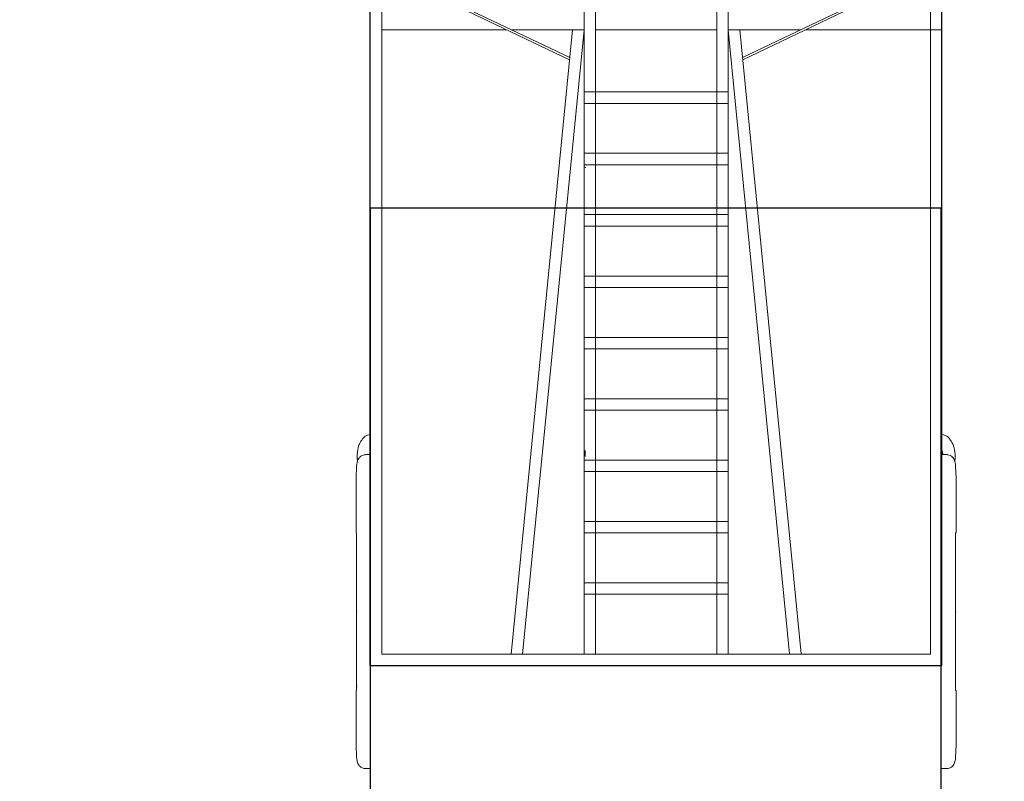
# Model space of a CAD drawing. Header units: millimetres. Extents: x 2204655785 to 2205143108, y 485765510 to 486291538.
# Tile 16 of 156: x 2204910565 to 2204914871, y 486134328 to 486137658. Entities that reach past the tile are written whole.
import ezdxf
from ezdxf.enums import TextEntityAlignment as Align
from ezdxf.lldxf.tags import DXFTag

# ---------------------------------------------------------------- set-up
doc = ezdxf.new("R2010")
doc.units = ezdxf.units.MM
doc.linetypes.add('НЕВИДИМАЯX2', pattern=[19.05, 12.7, -6.35])
for name, color, linetype in [('206ППР Панелевоз', 7, 'Continuous'), ('ППР_Опасная зона от крана', 1, 'Continuous'), ('ППР_Разрез', 5, 'Continuous'), ('ППР_Стрела', 7, 'Continuous')]:
    doc.layers.add(name, color=color, linetype=linetype)
doc.styles.add('ППРк_М1-1', font='GOST_Common Italic.ttf', dxfattribs={"height": 800})
doc.styles.add('ППРк_М1-1кран', font='GOST_Common Italic.ttf', dxfattribs={"width": 0.8, "height": 600})
tags = doc.linetypes.add('опасная зона_Кран', pattern='A,30,-8,4,-8,30,-8,4,-8,30,-8,4,[230,Bbox.shx,S=2.5,R=0,X=0,Y=-10],-6', length=148).pattern_tags.tags
tags[24] = DXFTag(74, 5)

# ---------------------------------------------------------------- blocks, each defined once
blk = doc.blocks.new('*U443')
at = {"layer": 'ППР_Опасная зона от крана', "linetype": 'опасная зона_Кран', "lineweight": 80, "ltscale": 100}
blk.add_arc((23215, 0), 50270, 270, 90, dxfattribs=at)
at = {"layer": 'ППР_Стрела', "linetype": 'НЕВИДИМАЯX2', "lineweight": 50, "ltscale": 100}
blk.add_arc((23215, 0), 38700, 270, 90, dxfattribs=at)
at = {"layer": 'ППР_Стрела', "linetype": 'Continuous', "lineweight": 100}
blk.add_arc((23215, 0), 30700, 270, 90, dxfattribs=at)
at = {"style": 'ППРк_М1-1', "width": 0.8}
for tag, p, height, flags in [('ОПАСНАЯ_ЗОНА', (25480.86, 21929.55), 800, 1), ('ОТЛЕТ_ГРУЗА', (25413.72, 20678.22), 800, 1), ('Кол-во_элементов', (2695.66, -1978.25), 1200, 8)]:
    blk.add_attdef(tag, p, '', height=height, dxfattribs=dict(at, flags=flags))
at = {"style": 'ППРк_М1-1', "width": 0.8, "flags": 8}
blk.add_attdef('МАРКА_КРАНА', text='', height=1200, dxfattribs=at).set_placement((8837.5, 818.17), align=Align.CENTER)
blk.add_attdef('ВЫСОТА', text='', height=1200, dxfattribs=at).set_placement((9134.89, -8454.02), align=Align.MIDDLE_CENTER)
at = {"layer": 'Defpoints', "style": 'ППРк_М1-1', "width": 0.8, "flags": 1}
for tag, p in [('МАКСИМАЛЬНАЯ_ДЛИНА_ГРУЗА', (25470.43, 19233.22)), ('ШИРИНА_ГРУЗА', (25397.01, 17803.51))]:
    blk.add_attdef(tag, p, '', height=800, dxfattribs=at)
at = {"layer": 'ППР_Разрез', "style": 'ППРк_М1-1кран', "width": 0.8, "flags": 8}
for tag, p in [('РАЗРЕЗ2', (-1027.85, 55181.17)), ('РАЗРЕЗ', (-1731.87, -54129.29))]:
    blk.add_attdef(tag, p, '', height=800, dxfattribs=at)
at = {"layer": 'ППР_Стрела', "style": 'ППРк_М1-1кран', "width": 0.8, "flags": 8}
for tag, p in [('ВЫСОТА_КРЮКА_ГОРИЗ', (-19652.89, 21607.87)), ('ГАБАРИТ_СТРЕЛЫ', (-25019.84, 21408.72)), ('ВЫСОТА_КРЮКА_НАКЛ', (-20393.31, 20761.66)), ('ВЫЛЕТ', (-16616.63, 14016.8))]:
    blk.add_attdef(tag, p, '', height=800, rotation=317, dxfattribs=at)
blk = doc.blocks.new('*U53')
blk.add_lwpolyline([(7446.2, 1251.1), (4884, 1251.1), (4884, -1246.3), (7446.2, -1246.3)], close=True)
at = {"layer": '206ППР Панелевоз', "lineweight": 5}
for p, q in [((5903.6, 1294.6), (5898.5, 1291.4)), ((5909.3, 1297.6), (5903.6, 1294.6)), ((5916.8, 1301), (5909.3, 1297.6)), ((5918, 1302.5), (5916.8, 1301)), ((5916.8, 1301), (5916.8, 1301)), ((5920.5, 1303.9), (5918, 1302.5)), ((5924.9, 1305.1), (5920.5, 1303.8)), ((5920.5, 1303.8), (5920.5, 1303.9)), ((5932.3, 1307), (5924.9, 1305.1)), ((5940.6, 1308.6), (5932.3, 1307)), ((5951, 1310.1), (5940.6, 1308.6)), ((5961.9, 1311.4), (5951, 1310.1)), ((5967.7, 1311.5), (5961.9, 1311.4)), ((5967.1, 1292.4), (5965.6, 1289.3)), ((5969, 1295.4), (5967.1, 1292.4)), ((5976.9, 1311.2), (5967.7, 1311.5)), ((5971.2, 1298.1), (5969, 1295.4)), ((5973.6, 1300.6), (5971.2, 1298.1)), ((5976.3, 1302.8), (5973.6, 1300.6)), ((5980.3, 1305.5), (5976.3, 1302.8)), ((5991.6, 1310.2), (5976.9, 1311.2)), ((5984.4, 1307.6), (5980.3, 1305.5)), ((5988.7, 1309.4), (5984.4, 1307.6)), ((5993.2, 1310.7), (5988.7, 1309.4)), ((5998, 1311.8), (5993.2, 1310.7)), ((6004.6, 1312.8), (5998, 1311.8)), ((6011.3, 1313.4), (6004.6, 1312.8)), ((6066.2, 1315.9), (6011.3, 1313.4)), ((6303.7, 1315.9), (6066.2, 1315.9)), ((6303.7, 1313.8), (6303.7, 1315.9)), ((6303.7, 1313.7), (6321.2, 1313.8)), ((6303.7, 1313.8), (6974.2, 1313.6)), ((6321.2, 1313.8), (6321.3, 1313.8)), ((6974.3, 1313.7), (6974.2, 1313.7)), ((6974.2, 1313.7), (6974.2, 1313.6)), ((6976.6, 1313.8), (6974.3, 1313.7)), ((6994.1, 1313.7), (6976.6, 1313.8)), ((6994.1, 1315.9), (6994.1, 1313.7)), ((6994.1, 1313.7), (6994.1, 1315.9)), ((6994.1, 1315.9), (7231.7, 1315.9)), ((7231.7, 1315.9), (7286.5, 1313.4)), ((7286.5, 1313.4), (7293.2, 1312.8)), ((7293.2, 1312.8), (7299.8, 1311.8)), ((7299.8, 1311.8), (7304.7, 1310.7)), ((7304.7, 1310.7), (7309.1, 1309.4)), ((7309.1, 1309.4), (7313.4, 1307.6)), ((7313.4, 1307.6), (7317.5, 1305.5)), ((7317.5, 1305.5), (7321.5, 1302.8)), ((7321.5, 1302.8), (7324.2, 1300.6)), ((7324.2, 1300.6), (7326.6, 1298.1)), ((7326.6, 1298.1), (7328.8, 1295.4)), ((7328.8, 1295.4), (7330.7, 1292.4)), ((7330.7, 1292.4), (7332.3, 1289.3)), ((5873.5, 1256.1), (5872.9, 1253.7)), ((5876.5, 1265.6), (5873.5, 1256.1)), ((5878.1, 1269), (5876.5, 1265.6)), ((5881.9, 1275.5), (5878.1, 1269)), ((5884.8, 1279.2), (5881.9, 1275.5)), ((5888.7, 1283.5), (5884.8, 1279.2)), ((5893.2, 1287.5), (5888.7, 1283.5)), ((5898.5, 1291.4), (5893.2, 1287.5)), ((5942, 1253.7), (5943.5, 1254.2)), ((5943.5, 1254.2), (5951.1, 1255.8)), ((5951.1, 1255.8), (5962.4, 1257.7)), ((5962.5, 1276.1), (5962.4, 1273.1)), ((5962.4, 1273.1), (5962.4, 1253.7)), ((5963, 1280.6), (5962.5, 1276.1)), ((5964, 1285), (5963, 1280.6)), ((5965.6, 1289.3), (5964, 1285)), ((7332.3, 1289.3), (7333.8, 1285)), ((7333.8, 1285), (7334.8, 1280.6)), ((7334.8, 1280.6), (7335.3, 1276.1)), ((7335.3, 1276.1), (7335.4, 1273.1)), ((7335.4, 1273.1), (7335.4, 1253.7)), ((4225.5, 381.4), (3968.7, 918.7)), ((4236.1, 382.4), (3975, 928.7)), ((5970.5, -306.6), (5943.6, -306.6)), ((4225.5, -373.9), (3968.7, -911.3)), ((4236.1, -374.9), (3975, -921.3)), ((5873.5, -1248.6), (5872.9, -1246.3)), ((5876.5, -1258.1), (5873.5, -1248.6)), ((5942, -1246.3), (5943.5, -1246.7)), ((5943.5, -1246.7), (5951.1, -1248.3)), ((5951.1, -1248.3), (5962.4, -1250.2)), ((5962.4, -1265.6), (5962.4, -1246.3)), ((7335.4, -1265.6), (7335.4, -1246.3)), ((5878.1, -1261.5), (5876.5, -1258.1)), ((5881.9, -1268), (5878.1, -1261.5)), ((5884.8, -1271.7), (5881.9, -1268)), ((5888.7, -1276), (5884.8, -1271.7)), ((5893.2, -1280), (5888.7, -1276)), ((5898.5, -1283.9), (5893.2, -1280)), ((5903.6, -1287.1), (5898.5, -1283.9)), ((5909.3, -1290.1), (5903.6, -1287.1)), ((5916.8, -1293.5), (5909.3, -1290.1)), ((5962.5, -1268.6), (5962.4, -1265.6)), ((5963, -1273.1), (5962.5, -1268.6)), ((5964, -1277.5), (5963, -1273.1)), ((5965.6, -1281.8), (5964, -1277.5)), ((5967.1, -1284.9), (5965.6, -1281.8)), ((5969, -1287.9), (5967.1, -1284.9)), ((5971.2, -1290.6), (5969, -1287.9)), ((5973.6, -1293.1), (5971.2, -1290.6)), ((7324.2, -1293.1), (7326.6, -1290.6)), ((7326.6, -1290.6), (7328.8, -1287.9)), ((7328.8, -1287.9), (7330.7, -1284.9)), ((7330.7, -1284.9), (7332.3, -1281.8)), ((7332.3, -1281.8), (7333.8, -1277.5)), ((7333.8, -1277.5), (7334.8, -1273.1)), ((7334.8, -1273.1), (7335.3, -1268.6)), ((7335.3, -1268.6), (7335.4, -1265.6)), ((5918, -1295), (5916.8, -1293.5)), ((5916.8, -1293.5), (5916.8, -1293.5)), ((5920.5, -1296.4), (5918, -1295)), ((5924.9, -1297.7), (5920.5, -1296.4)), ((5920.5, -1296.4), (5920.5, -1296.4)), ((5932.3, -1299.5), (5924.9, -1297.7)), ((5940.6, -1301.1), (5932.3, -1299.5)), ((5951, -1302.6), (5940.6, -1301.1)), ((5961.9, -1303.9), (5951, -1302.6)), ((5967.7, -1304), (5961.9, -1303.9)), ((5976.9, -1303.7), (5967.7, -1304)), ((5976.3, -1295.3), (5973.6, -1293.1)), ((5980.3, -1298), (5976.3, -1295.3)), ((5991.6, -1302.7), (5976.9, -1303.7)), ((5984.4, -1300.1), (5980.3, -1298)), ((5988.7, -1301.9), (5984.4, -1300.1)), ((5993.2, -1303.2), (5988.7, -1301.9)), ((5998, -1304.3), (5993.2, -1303.2)), ((6004.6, -1305.3), (5998, -1304.3)), ((6011.3, -1305.9), (6004.6, -1305.3)), ((6066.2, -1308.5), (6011.3, -1305.9)), ((6303.7, -1308.5), (6066.2, -1308.5)), ((6303.7, -1306.2), (6321.2, -1306.3)), ((6303.7, -1306.3), (6974.2, -1306.2)), ((6303.7, -1306.3), (6303.7, -1308.5)), ((6321.2, -1306.3), (6321.3, -1306.3)), ((6974.2, -1306.2), (6974.2, -1304.2)), ((6974.2, -1304.2), (6974.2, -1306.2)), ((6974.3, -1306.2), (6974.2, -1306.2)), ((6974.2, -1306.2), (6994.1, -1306.2)), ((6976.6, -1306.3), (6974.3, -1306.2)), ((6994.1, -1306.2), (6976.6, -1306.3)), ((6994.1, -1306.2), (6994.1, -1308.5)), ((6994.1, -1308.5), (7231.7, -1308.5)), ((7231.7, -1308.5), (7286.5, -1305.9)), ((7286.5, -1305.9), (7293.2, -1305.3)), ((7293.2, -1305.3), (7299.8, -1304.3)), ((7299.8, -1304.3), (7304.7, -1303.2)), ((7304.7, -1303.2), (7309.1, -1301.9)), ((7309.1, -1301.9), (7313.4, -1300.1)), ((7313.4, -1300.1), (7317.5, -1298)), ((7317.5, -1298), (7321.5, -1295.3)), ((7321.5, -1295.3), (7324.2, -1293.1))]:
    blk.add_line(p, q, dxfattribs=at)
at = {"layer": '206ППР Панелевоз'}
for p, q in [((6884.6, 1253.7), (-8237.8, 1253.7)), ((6884.6, -1246.3), (6884.6, 1253.7)), ((6884.6, -1246.3), (-8237.8, -1246.3))]:
    blk.add_line(p, q, dxfattribs=at)
at = {"layer": '206ППР Панелевоз', "lineweight": 9}
for p, q in [((4104.1, 1253.7), (4104.1, 658.6)), ((6834.6, 1203.7), (-8187.8, 1203.7)), ((6834.6, -1196.3), (6834.6, 1203.7)), ((6833.2, 638.1), (4104.1, 369.4)), ((4104.1, 635.5), (4104.1, 318.7)), ((6833.2, 587.4), (4104.1, 318.7)), ((6834.6, 318.7), (3948.9, 318.7)), ((4376.3, 318.7), (4376.3, -311.3)), ((4426.3, 318.7), (4426.3, -311.3)), ((4644.6, 318.7), (4644.6, -311.3)), ((4694.6, 318.7), (4694.6, -311.3)), ((4912.9, 318.7), (4912.9, -311.3)), ((4962.9, 318.7), (4962.9, -311.3)), ((5181.2, 318.7), (5181.2, -311.3)), ((5231.2, 318.7), (5231.2, -311.3)), ((5449.5, 318.7), (5449.5, -311.3)), ((5499.5, 318.7), (5499.5, -311.3)), ((5717.8, 318.7), (5717.8, -311.3)), ((5767.8, 318.7), (5767.8, -311.3)), ((5986.1, 318.7), (5986.1, -311.3)), ((6036.1, 318.7), (6036.1, -311.3)), ((6254.4, 318.7), (6254.4, -311.3)), ((6304.4, 318.7), (6304.4, -311.3)), ((6522.7, 318.7), (6522.7, -311.3)), ((6572.7, 318.7), (6572.7, -311.3)), ((6834.6, 268.7), (3937, 268.7)), ((4104.1, 268.7), (4104.1, -261.3)), ((4644.6, 268.7), (4426.3, 268.7)), ((4912.9, 268.7), (4694.6, 268.7)), ((5181.2, 268.7), (4962.9, 268.7)), ((5449.5, 268.7), (5231.2, 268.7)), ((5717.8, 268.7), (5499.5, 268.7)), ((5986.1, 268.7), (5767.8, 268.7)), ((6254.4, 268.7), (6036.1, 268.7)), ((6522.7, 268.7), (6304.4, 268.7)), ((6834.6, 268.7), (6572.7, 268.7)), ((3937, -261.3), (6834.6, -261.3)), ((4426.3, -261.3), (4644.6, -261.3)), ((4694.6, -261.3), (4912.9, -261.3)), ((4962.9, -261.3), (5181.2, -261.3)), ((5231.2, -261.3), (5449.5, -261.3)), ((5499.5, -261.3), (5717.8, -261.3)), ((5767.8, -261.3), (5986.1, -261.3)), ((6036.1, -261.3), (6254.4, -261.3)), ((6304.4, -261.3), (6522.7, -261.3)), ((6572.7, -261.3), (6834.6, -261.3)), ((3948.9, -311.3), (6834.6, -311.3)), ((4104.1, -311.3), (4104.1, -628)), ((6834.6, -579.9), (4104.1, -311.3)), ((6834.6, -630.6), (4104.1, -362)), ((4104.1, -651.2), (4104.1, -1196.3)), ((6834.6, -1196.3), (-8187.8, -1196.3))]:
    blk.add_line(p, q, dxfattribs=at)
at = {"layer": '206ППР Панелевоз', "lineweight": 5}
for p in [(6648.9, 1313.7), (4706.6, -306), (4706.6, -306), (6648.9, -1306.2)]:
    blk.add_point(p, dxfattribs=at)

msp = doc.modelspace()

# ---------------------------------------------------------------- block references
at = {"rotation": 270}
msp.add_blockref('*U443', (2204922508.3, 486164273.5), dxfattribs=at)

# ---------------------------------------------------------------- next in the draw order: block references
msp.add_blockref('*U53', (2204913344.8, 486141718.8), dxfattribs=at)

doc.saveas('drawing.dxf')
